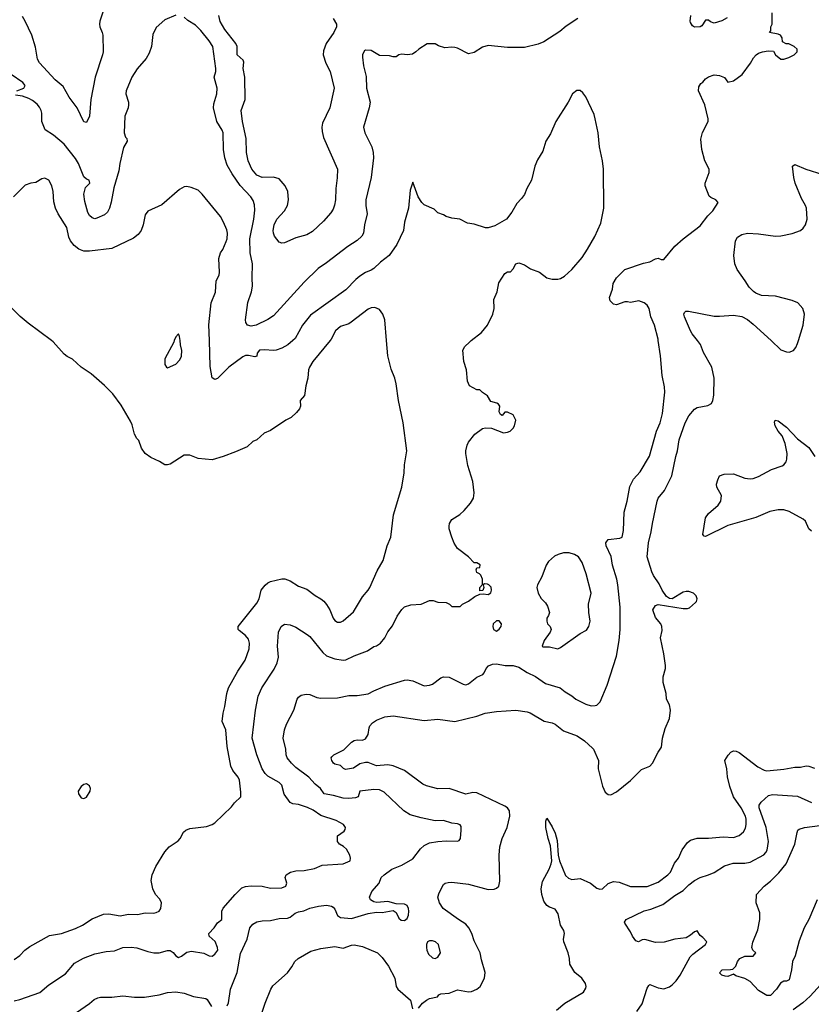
# Model space of a CAD drawing. Header units: inches. Extents: x 1771504 to 1971212, y 471788 to 643615.
# Tile 102 of 256: x 1880070 to 1885748, y 525242 to 532301. Entities that reach past the tile are written whole.
import ezdxf

# ---------------------------------------------------------------- set-up
doc = ezdxf.new("R2010")
doc.units = ezdxf.units.IN
doc.header["$MEASUREMENT"] = 0
doc.layers.add('B8582', color=7, linetype='Continuous')
doc.layers.add('B8583', color=7, linetype='Continuous')

msp = doc.modelspace()

# ---------------------------------------------------------------- linework, layer by layer
at = {"layer": 'B8582', "color": 5}
for points, elevation in [([(1880030, 525266.4), (1880070, 525275.3), (1880213.7, 525326.3), (1880278.8, 525381.2), (1880399, 525461), (1880463.7, 525536.3), (1880527.4, 525572.6), (1880610, 525604.9), (1880690, 525620.3), (1880750, 525624.2), (1880810, 525648.2), (1880870, 525651.7), (1880910, 525647.4), (1880990, 525619.5), (1881031.7, 525611.7), (1881070, 525610.3), (1881130, 525627.8), (1881150, 525627.4), (1881170, 525613.7), (1881190, 525590.3), (1881210, 525578), (1881230, 525586), (1881270, 525616.5), (1881303, 525623), (1881390, 525609), (1881430, 525590.2), (1881450, 525586.3), (1881470, 525601.5), (1881490.7, 525630), (1881489, 525650), (1881472.1, 525692.1), (1881429.7, 525730), (1881426.4, 525750), (1881463.8, 525790), (1881490, 525826.9), (1881519.8, 525850), (1881520.6, 525910), (1881529.4, 525930.6), (1881615.6, 526030), (1881664.1, 526075.9), (1881690, 526086.4), (1881730, 526091), (1881808.4, 526088.4), (1881870, 526074.9), (1881950, 526077.3), (1881979.3, 526090), (1881986, 526110), (1881973.2, 526150), (1881981.2, 526170), (1882013.2, 526190), (1882050, 526199), (1882110, 526201.3), (1882183.9, 526216.1), (1882239.6, 526240.4), (1882389.9, 526250.1), (1882440.5, 526270), (1882443.5, 526290), (1882437.2, 526310), (1882413.5, 526353.5), (1882393.5, 526373.5), (1882363.7, 526390), (1882349.3, 526410), (1882349, 526450), (1882396.3, 526483.7), (1882404.8, 526495.2), (1882407.3, 526510), (1882391.8, 526530), (1882339.2, 526559.2), (1882230, 526594.5), (1882174.2, 526634.2), (1882133.6, 526653.6), (1882070, 526675.4), (1882030, 526680.3), (1882010, 526689.7), (1881967.6, 526747.6), (1881950, 526812.8), (1881930, 526832.9), (1881850, 526876.4), (1881830, 526897.4), (1881809.8, 526930), (1881769.8, 527030), (1881738.4, 527150), (1881762.2, 527350), (1881779.7, 527450), (1881808, 527510), (1881894.4, 527645.6), (1881916.5, 527690), (1881926.8, 527730), (1881918, 527810), (1881926, 527910), (1881944.5, 527950), (1881970, 527968.2), (1882010, 527963.1), (1882050, 527946.7), (1882133.1, 527893.1), (1882150, 527878.4), (1882244, 527764), (1882270, 527740.7), (1882330, 527719.7), (1882390, 527710.2), (1882410, 527711.1), (1882470, 527741.3), (1882564.2, 527775.8), (1882610, 527807.3), (1882630, 527810.8), (1882659, 527830), (1882689.2, 527870), (1882710, 527911.3), (1882745.2, 527954.8), (1882776.5, 528023.5), (1882810, 528072), (1882830, 528091.3), (1882874.6, 528105.4), (1882950, 528111), (1883010, 528138), (1883036.9, 528136.9), (1883070, 528124.7), (1883130, 528122), (1883154, 528110), (1883170, 528094), (1883230, 528094), (1883246, 528110), (1883290, 528131.3), (1883334.6, 528165.4), (1883370, 528182), (1883395.3, 528184.7), (1883430, 528180.7), (1883450, 528192), (1883455.1, 528210), (1883451.8, 528231.8), (1883435.3, 528250), (1883426.4, 528253.6), (1883403.6, 528256.4), (1883394, 528250), (1883398, 528230), (1883391.6, 528208.4), (1883370, 528206), (1883369.3, 528230.7), (1883388.7, 528251.3), (1883389, 528290), (1883378, 528318), (1883369.1, 528329.1), (1883350, 528338), (1883343.1, 528356.9), (1883348.4, 528371.6), (1883370, 528374), (1883372.9, 528392.9), (1883350, 528408), (1883330, 528408), (1883289.1, 528449.1), (1883209.5, 528509.5), (1883187.2, 528547.2), (1883169.4, 528590), (1883149.3, 528650), (1883149.3, 528670.7), (1883154, 528690), (1883170, 528718), (1883226.8, 528753.2), (1883258, 528782), (1883304.1, 528835.9), (1883325.2, 528870), (1883329.3, 528910), (1883320.9, 528990), (1883284.1, 529104.1), (1883269, 529190), (1883269.1, 529210.9), (1883279, 529250), (1883290, 529272), (1883335.3, 529330), (1883390, 529370.8), (1883410, 529374.8), (1883453, 529373), (1883539.8, 529339.8), (1883570, 529342.8), (1883588, 529350), (1883610, 529372), (1883619, 529390), (1883628.7, 529430), (1883610, 529468), (1883570, 529488), (1883550, 529488), (1883530, 529464), (1883518, 529470), (1883509.4, 529490.6), (1883514, 529530), (1883503.7, 529543.7), (1883491.7, 529551.7), (1883450, 529564), (1883424.7, 529604.7), (1883390, 529628), (1883370, 529648), (1883350, 529648), (1883296.4, 529676.4), (1883282, 529710), (1883274, 529790), (1883255.3, 529850), (1883249.1, 529930.9), (1883262, 529958), (1883295.3, 529990), (1883308.2, 530000)], 460), ([(1880030, 525563), (1880070, 525592.4), (1880106, 525630), (1880142.5, 525657.5), (1880284.5, 525735.5), (1880370, 525750.3), (1880470, 525784.9), (1880520.7, 525810), (1880590, 525854), (1880670, 525887.1), (1880710, 525890.2), (1880790, 525876.9), (1880850, 525887.8), (1880914, 525886), (1880970, 525897.1), (1881030, 525895.3), (1881050, 525899.5), (1881069.3, 525910), (1881082.9, 525930), (1881086.6, 525970), (1881075.9, 525995.9), (1881044, 526030), (1881024, 526070), (1881013.2, 526130), (1881021.2, 526170), (1881046, 526230), (1881110, 526336), (1881142.7, 526370), (1881205.8, 526414.2), (1881221.2, 526430), (1881244.8, 526475.2), (1881262, 526490), (1881290, 526502), (1881410, 526517.3), (1881450, 526530.7), (1881470, 526544), (1881590, 526658.8), (1881610, 526686.8), (1881655.3, 526730), (1881657.2, 526762.8), (1881646.2, 526850), (1881637.7, 526870), (1881598.6, 526918.6), (1881583.8, 526950), (1881558.2, 527090), (1881547.8, 527210), (1881523.4, 527270), (1881529, 527330), (1881542, 527378), (1881555.6, 527470), (1881567.4, 527510), (1881635, 527630), (1881687.1, 527710), (1881715.8, 527790), (1881718.2, 527830), (1881710, 527860.7), (1881690, 527885.7), (1881643.1, 527923.1), (1881637.6, 527930), (1881638, 527950), (1881770, 528116.9), (1881786.6, 528150), (1881803.2, 528210), (1881830, 528246.5), (1881850, 528263.8), (1881870, 528273.6), (1881950, 528291.9), (1881971.7, 528291.7), (1882010, 528278.6), (1882070, 528239.1), (1882130, 528217.4), (1882190, 528172.8), (1882230.4, 528150), (1882252, 528132), (1882270, 528108), (1882293.7, 528070), (1882318, 528010), (1882330, 527994.4), (1882350, 527982.6), (1882370, 527982.6), (1882390, 527990.4), (1882464.7, 528055.3), (1882530, 528164.4), (1882569.7, 528210), (1882581.3, 528230), (1882633.3, 528350), (1882676.5, 528423.5), (1882705.6, 528530), (1882732, 528590), (1882752, 528750), (1882811.6, 528950), (1882826.6, 529053.4), (1882829.8, 529110), (1882846.3, 529210), (1882820.3, 529410), (1882787.2, 529570), (1882769.8, 529690), (1882759.8, 529730), (1882735.2, 529795.2), (1882710.8, 529890), (1882701.2, 530000)], 480), ([(1882297, 530000), (1882172.4, 529850), (1882148, 529810), (1882140.7, 529790), (1882136.3, 529730), (1882123.4, 529676.6), (1882113.7, 529606.3), (1882082, 529570), (1882084.7, 529530), (1882076, 529510), (1882055.9, 529484.1), (1882018, 529450), (1881978, 529430), (1881870, 529355.3), (1881824.5, 529335.5), (1881771.3, 529290), (1881742, 529278), (1881701.1, 529238.9), (1881617.7, 529202.3), (1881530, 529169.5), (1881450, 529146.6), (1881350, 529154), (1881290, 529179), (1881250, 529179), (1881150, 529115.3), (1881130, 529108.7), (1881110, 529108.7), (1881073.6, 529133.6), (1881010, 529162), (1880969, 529190), (1880944, 529230), (1880924, 529284), (1880910, 529298), (1880894, 529330), (1880877.2, 529397.2), (1880863.7, 529423.7), (1880798, 529538), (1880738.2, 529618.2), (1880679.3, 529679.3), (1880582.7, 529762.7), (1880510, 529809.7), (1880450, 529866.6), (1880410, 529886.2), (1880390, 529903.1), (1880310, 529992.1), (1880299.3, 530000)], 480), ([(1881178.8, 530000), (1881174.8, 529990), (1881112, 529870), (1881112, 529830), (1881122, 529810), (1881130, 529806), (1881190, 529831.3), (1881218, 529862), (1881231.3, 529888.7), (1881233.6, 529930), (1881223.7, 529970), (1881220.5, 530000)], 480), ([(1882028.6, 530000), (1881993.4, 529970), (1881950, 529947.2), (1881910, 529932.5), (1881890, 529929), (1881825.1, 529934.9), (1881790, 529932.2), (1881772.7, 529910), (1881770.4, 529889.6), (1881756.1, 529883.9), (1881710, 529894.3), (1881690, 529893.3), (1881670, 529884.5), (1881570.3, 529810), (1881490, 529727.6), (1881470, 529720.7), (1881450, 529733.2), (1881435.2, 529815.2), (1881430.3, 530000)], 460), ([(1881558.7, 525230), (1881567.3, 525252.7), (1881581.7, 525350), (1881628.9, 525470), (1881653.4, 525606.6), (1881702, 525710), (1881719.7, 525790), (1881742.8, 525817.2), (1881770, 525832.9), (1881810, 525841.5), (1881870, 525843.6), (1881930, 525857.6), (1881990, 525858.4), (1882010, 525866.7), (1882045.6, 525894.4), (1882070, 525904.6), (1882108.1, 525911.9), (1882150, 525930.4), (1882214, 525946), (1882270, 525952.8), (1882305.9, 525945.9), (1882317.8, 525937.8), (1882330, 525923), (1882350, 525879.5), (1882370, 525865), (1882450, 525856.4), (1882570, 525893.6), (1882630, 525902.5), (1882670, 525901.2), (1882750, 525915), (1882770, 525901.2), (1882790, 525860.3), (1882805.8, 525845.8), (1882830, 525843.8), (1882850, 525858.3), (1882858.6, 525881.4), (1882861.5, 525910), (1882859.8, 525930), (1882850, 525950.7), (1882830, 525959.8), (1882770, 525961.6), (1882710, 525978.8), (1882631.1, 525971.1), (1882610, 525976.3), (1882587.3, 525990), (1882579.5, 526010), (1882596.2, 526050), (1882647.6, 526110), (1882663.6, 526150), (1882684.2, 526170), (1882739.6, 526210), (1882810, 526239.1), (1882890, 526285.4), (1882944.2, 526355.8), (1882970, 526380.3), (1883010, 526398.7), (1883070, 526410.3), (1883130, 526413.7), (1883209.6, 526410.4), (1883222.9, 526417.1), (1883231.6, 526430), (1883237.4, 526490), (1883235.8, 526515.8), (1883230, 526529), (1883210, 526536.9), (1883170, 526539.7), (1883110, 526559.7), (1883050, 526558.5), (1882950, 526578), (1882870, 526600.4), (1882824.7, 526630), (1882683.1, 526763.1), (1882650, 526779.9), (1882610, 526782), (1882510.8, 526770), (1882497.3, 526730), (1882478.2, 526721.8), (1882430, 526716.8), (1882390, 526719.9), (1882319.7, 526739.7), (1882254, 526750), (1882226.9, 526790), (1882190, 526820.4), (1882144.4, 526870), (1882050, 526940.7), (1882020.7, 526970), (1881988.1, 527008.1), (1881981.8, 527030), (1881978.7, 527070), (1881960.8, 527150), (1881969.7, 527209.7), (1881984.2, 527250), (1882035.4, 527350), (1882060.5, 527430), (1882070, 527444.9), (1882090, 527459.3), (1882125.2, 527465.2), (1882150, 527463.8), (1882201.8, 527441.8), (1882230, 527436.9), (1882350, 527438.9), (1882430, 527454.7), (1882490, 527455), (1882570, 527467), (1882610, 527489.3), (1882690, 527522.4), (1882830, 527566.5), (1882850, 527568.9), (1882890, 527560.3), (1882970, 527526), (1883010, 527528.9), (1883030, 527538), (1883090, 527583.1), (1883110, 527590.4), (1883150, 527588.5), (1883250, 527536), (1883270, 527532.9), (1883290, 527539), (1883350, 527586.3), (1883392.5, 527607.5), (1883402, 527618), (1883414.7, 527650), (1883431.8, 527668.2), (1883460.5, 527679.5), (1883490, 527684), (1883551.4, 527671.4), (1883610.2, 527670.2), (1883650, 527658.9), (1883710, 527621.7), (1883770, 527591.7), (1883841.5, 527541.5), (1883946.8, 527510), (1883981.3, 527481.3), (1884030, 527454.4), (1884058, 527430), (1884130, 527392.9), (1884170, 527382), (1884196.6, 527383.4), (1884210, 527386), (1884233, 527410), (1884283.5, 527530), (1884350, 527738.8), (1884370.8, 527850), (1884376.8, 527930), (1884377.4, 528090), (1884360.8, 528250), (1884352.8, 528290), (1884321.5, 528390), (1884313.5, 528453.5), (1884276.2, 528530), (1884275.1, 528550), (1884290, 528574.8), (1884375.5, 528584.5), (1884391.8, 528590), (1884401.4, 528638.6), (1884406, 528770), (1884428.3, 528850), (1884445.6, 528954.4), (1884472.1, 529007.9), (1884520.2, 529059.8), (1884588.3, 529171.7), (1884637.4, 529350), (1884663, 529410), (1884681.4, 529478.6), (1884697.4, 529630), (1884695, 529670), (1884679.3, 529750), (1884667.4, 529890), (1884650, 530000)], 440), ([(1882930, 525213.4), (1882959.7, 525250), (1882987.5, 525272.5), (1883010, 525283.2), (1883065.6, 525294.4), (1883077, 525310), (1883090, 525316.5), (1883150, 525322), (1883210, 525346), (1883290, 525332), (1883310, 525333.7), (1883350, 525350.4), (1883373.6, 525370), (1883404.4, 525430), (1883408.4, 525470), (1883381.3, 525561.3), (1883373.3, 525610), (1883330, 525698), (1883312.2, 525750), (1883290.4, 525790.4), (1883270, 525816.2), (1883216.3, 525850), (1883107.6, 525930), (1883081.6, 525970), (1883069.6, 526010.4), (1883078.7, 526041.3), (1883110, 526101), (1883122, 526110), (1883144.4, 526115.6), (1883170, 526117), (1883290, 526104), (1883430, 526065), (1883472.8, 526067.2), (1883490, 526073.7), (1883507.8, 526090), (1883514.8, 526125.2), (1883509.8, 526310), (1883514.2, 526370), (1883530.6, 526430), (1883565.3, 526510), (1883585.6, 526590), (1883582.6, 526630), (1883568.7, 526650), (1883550, 526662.7), (1883350, 526757.8), (1883319.1, 526760.9), (1883270, 526748.8), (1883150, 526788.7), (1883070, 526786.4), (1882988.1, 526808.1), (1882960.9, 526820.9), (1882830, 526918.4), (1882750, 526952.5), (1882710, 526958.7), (1882630, 526952.4), (1882570, 526975.5), (1882550, 526974.6), (1882510, 526965.4), (1882464.3, 526935.7), (1882406, 526926), (1882392, 526932), (1882370, 526953.2), (1882330, 526964), (1882322, 526970), (1882309, 526990), (1882305.2, 527010), (1882310, 527016), (1882324, 527030), (1882394.2, 527065.8), (1882450, 527120.7), (1882470, 527134), (1882490, 527138), (1882530, 527136), (1882550, 527145.7), (1882570, 527176), (1882576.6, 527223.4), (1882582.6, 527237.4), (1882600.9, 527259.1), (1882630, 527278.9), (1882690, 527302.4), (1882749, 527309), (1882970, 527276.2), (1883070, 527285.3), (1883190.2, 527270.2), (1883350, 527307.8), (1883409.8, 527330.2), (1883490, 527341.7), (1883628.1, 527351.9), (1883710, 527339.7), (1883731.6, 527331.6), (1883831.8, 527271.8), (1883890, 527260.9), (1883910, 527251), (1883970, 527202.4), (1884067.6, 527167.6), (1884121.3, 527130), (1884177.6, 527077.6), (1884184.9, 527070), (1884221.5, 526990), (1884219.6, 526930), (1884250, 526806), (1884270, 526764), (1884290, 526746), (1884310, 526744.4), (1884350, 526764.9), (1884450, 526846), (1884530, 526924.9), (1884588.7, 526950), (1884609.5, 526970.5), (1884649.3, 527050), (1884673.6, 527086.4), (1884681.6, 527150), (1884700.7, 527219.3), (1884730, 527292), (1884737, 527350), (1884730, 527388), (1884709.5, 527429.5), (1884706, 527470), (1884684.5, 527550), (1884685.6, 527590), (1884702.4, 527650), (1884702.4, 527670), (1884690, 527755.3), (1884665.1, 527870), (1884677.9, 527922.1), (1884676.5, 527950), (1884668.6, 527968.6), (1884630, 528014.5), (1884612.2, 528070), (1884630, 528101.3), (1884650, 528108.7), (1884830, 528079.1), (1884860.2, 528079.8), (1884874.5, 528085.5), (1884918, 528122), (1884925.2, 528130), (1884929, 528150), (1884921.2, 528170), (1884904, 528190), (1884870, 528200.5), (1884850, 528201.1), (1884830, 528195.6), (1884750, 528148), (1884730, 528151.1), (1884710, 528165.6), (1884678.3, 528210), (1884656.3, 528256.3), (1884615.5, 528315.5), (1884603.5, 528343.5), (1884571.2, 528450), (1884579, 528550), (1884599.8, 528630), (1884607.7, 528690), (1884642.2, 528850), (1884649.7, 528870), (1884695, 528925), (1884746.4, 529030), (1884776.3, 529170), (1884789, 529210), (1884800.6, 529290), (1884842.8, 529410), (1884870, 529461.3), (1884910, 529508.7), (1884930, 529520.3), (1885005.1, 529534.9), (1885031.7, 529548.3), (1885042, 529570), (1885049.6, 529610), (1885051.9, 529730), (1885034, 529810), (1884974.9, 529914.9), (1884953, 529973), (1884931.7, 530000)], 420), ([(1885459.2, 530000), (1885530, 529934.9), (1885570, 529918.9), (1885590, 529917), (1885619.5, 529930), (1885636.9, 529950), (1885650, 529978.8), (1885656.4, 530000)], 420), ([(1885750, 528633), (1885730.4, 528650), (1885705.5, 528705.5), (1885690, 528719.9), (1885590, 528776.2), (1885550, 528786.6), (1885510, 528787.5), (1885450, 528774.9), (1885350, 528732.6), (1885150, 528674), (1884990, 528596.9), (1884979.3, 528599.3), (1884969.7, 528610), (1884990, 528730.4), (1885010, 528760.3), (1885079, 528821), (1885099.7, 528850), (1885103.7, 528890), (1885069.9, 528949.9), (1885068.8, 528970), (1885076.9, 529003.1), (1885090, 529030.3), (1885123.4, 529043.4), (1885190, 529045.3), (1885270, 529013.7), (1885308.6, 529008.6), (1885330, 529011.8), (1885370, 529026), (1885463.4, 529076.6), (1885538, 529102), (1885550.9, 529109.1), (1885566.6, 529130), (1885573.1, 529150), (1885575.3, 529190), (1885561.4, 529261.4), (1885537.8, 529317.8), (1885510, 529351.5), (1885488.7, 529390), (1885484.1, 529415.9), (1885488, 529430), (1885510, 529424.9), (1885570, 529379.5), (1885650, 529296.5), (1885730, 529233.4), (1885773.7, 529170)], 380), ([(1883919.6, 525200.4), (1883979.7, 525250), (1884113.6, 525330), (1884130, 525358), (1884132.4, 525370), (1884127.4, 525390), (1884101.5, 525430), (1884052.6, 525470), (1884015.1, 525530), (1884014, 525570), (1884003.6, 525610), (1883972, 525690), (1883969.6, 525710), (1883977.6, 525750), (1883973.3, 525770), (1883948, 525810), (1883931.2, 525890), (1883910, 525923.6), (1883870, 525938.5), (1883850, 525950.9), (1883830, 525980.5), (1883814.2, 526030), (1883811, 526070), (1883818.8, 526121.2), (1883867.1, 526210), (1883883.1, 526250), (1883886.2, 526270), (1883877.3, 526377.3), (1883860.7, 526430), (1883843.7, 526510), (1883844, 526556), (1883850, 526576), (1883890, 526514.9), (1883910.2, 526470), (1883924.1, 526415.9), (1883933, 526310), (1883941.6, 526270), (1883985.7, 526165.7), (1884006.3, 526146.3), (1884030, 526136.5), (1884090, 526143.7), (1884164.9, 526110), (1884210, 526074.9), (1884230, 526067.6), (1884250, 526070.7), (1884291, 526109), (1884330, 526122), (1884370, 526117), (1884450, 526086.7), (1884570, 526085.6), (1884650, 526117.8), (1884719.8, 526170), (1884736.8, 526190), (1884766.7, 526253.3), (1884796.2, 526290), (1884820.5, 526350), (1884859, 526401), (1884881.2, 526418.8), (1884930, 526433.8), (1885010, 526432.4), (1885116.6, 526443.4), (1885190, 526438.8), (1885230, 526452.2), (1885262.4, 526477.6), (1885275.5, 526504.5), (1885280.9, 526530), (1885280.6, 526570), (1885275.4, 526590), (1885245.5, 526650), (1885190.4, 526730.4), (1885163.6, 526803.6), (1885146.6, 526873.4), (1885141.2, 526930), (1885128.6, 526990), (1885150.9, 527029.1), (1885170, 527050.5), (1885190, 527058.4), (1885210, 527055.8), (1885230, 527047), (1885363.4, 526943.4), (1885410, 526920.2), (1885430, 526916.1), (1885550, 526928.1), (1885630, 526943.2), (1885670, 526941.3), (1885710, 526952.8), (1885730, 526950.2), (1885770, 526933.8)], 380), ([(1884496.2, 525190), (1884534.5, 525245.5), (1884570, 525358.8), (1884582.8, 525377.2), (1884590, 525383), (1884650, 525358.9), (1884690, 525353.1), (1884730, 525367.6), (1884750, 525381.1), (1884779.1, 525410), (1884808.4, 525450), (1884878.7, 525581.3), (1884898.3, 525601.7), (1884988.7, 525670), (1884998, 525690), (1884970, 525722), (1884950, 525735.3), (1884930, 525768), (1884910, 525760.9), (1884882.6, 525737.4), (1884850, 525719.1), (1884770, 525709.6), (1884692.5, 525687.5), (1884630, 525684.8), (1884553, 525707), (1884535.9, 525704.1), (1884508.9, 525688.9), (1884490, 525698), (1884465.2, 525730), (1884450, 525762), (1884410, 525824), (1884407, 525830), (1884420.9, 525850), (1884550, 525910.9), (1884596.8, 525923.2), (1884683.4, 525956.6), (1884770, 526021.1), (1884830, 526057.2), (1884870, 526098.5), (1884910, 526129.1), (1884950, 526150.3), (1885010.8, 526169.2), (1885050, 526187), (1885126.1, 526233.9), (1885187, 526253), (1885270, 526254.4), (1885310, 526261.3), (1885406.5, 526313.5), (1885422.6, 526330), (1885432.1, 526347.9), (1885440.8, 526410), (1885424.5, 526510), (1885374.4, 526650), (1885374.7, 526670), (1885387.8, 526692.2), (1885441.9, 526738.1), (1885470, 526746.7), (1885650, 526733.6), (1885749.4, 526689.4)], 360), ([(1885790.2, 525990), (1885730.1, 525849.9), (1885695.8, 525790), (1885662, 525698), (1885631.2, 525590), (1885612.9, 525550), (1885606, 525490), (1885590, 525418), (1885570, 525409), (1885550, 525408.7), (1885527.1, 525392.9), (1885498, 525350), (1885456, 525304), (1885430, 525306), (1885370, 525340.9), (1885310, 525406), (1885270, 525427.3), (1885205.4, 525445.4), (1885190, 525458), (1885150, 525441.2), (1885130, 525442.7), (1885106, 525450), (1885088.7, 525468.7), (1885108, 525490), (1885169.4, 525490.6), (1885185.2, 525494.8), (1885205.6, 525514.4), (1885219.3, 525550), (1885234.5, 525570), (1885270, 525588), (1885330, 525587.7), (1885349, 525610), (1885329.5, 525629.5), (1885321.1, 525650), (1885328.3, 525688.3), (1885363.2, 525776.8), (1885379.4, 525850), (1885378.5, 525898.5), (1885352.7, 525970), (1885354, 526030), (1885409.6, 526090), (1885454.6, 526125.4), (1885515.9, 526184.1), (1885568.1, 526250), (1885629.8, 526390), (1885646.6, 526473.4), (1885652.3, 526490), (1885661.4, 526498.6), (1885698, 526510), (1885810, 526523.9)], 340), ([(1881796.8, 525150), (1881829.8, 525250.2), (1881872.2, 525350), (1881886.5, 525373.5), (1881990, 525468.2), (1882022.9, 525510), (1882044.5, 525550), (1882066.6, 525570), (1882158.2, 525621.8), (1882230, 525641.1), (1882330, 525656.5), (1882390, 525645), (1882450, 525666), (1882470, 525668.7), (1882530, 525656.1), (1882637.6, 525610), (1882670, 525576.5), (1882715.6, 525515.6), (1882759.7, 525430), (1882771.5, 525370), (1882782.8, 525350), (1882872.4, 525272.4), (1882886.7, 525210)], 420), ([(1885839.4, 525410), (1885740, 525300), (1885687.7, 525252.3), (1885617.8, 525202.2)], 360), ([(1880476.9, 525183.1), (1880571.6, 525248.4), (1880603.8, 525276.2), (1880630, 525288.8), (1880650, 525293.7), (1880730, 525294), (1880810, 525302.6), (1880893.7, 525293.7), (1880966.3, 525293.7), (1881070, 525308.9), (1881130, 525325.7), (1881190, 525332.2), (1881250, 525322), (1881317.7, 525297.7), (1881404.7, 525284.7), (1881415.6, 525275.6), (1881445.4, 525225.4)], 440)]:
    msp.add_lwpolyline(points, dxfattribs=dict(at, elevation=elevation))
for points, elevation in [([(1883970, 528479.2), (1883932.1, 528467.9), (1883906, 528454), (1883863.2, 528416.8), (1883845.3, 528390), (1883814.4, 528305.6), (1883783, 528250), (1883779.1, 528230), (1883787.7, 528190), (1883810, 528151), (1883840.4, 528120.4), (1883856.4, 528096.4), (1883870.4, 528050), (1883864, 528030), (1883850.7, 528010), (1883850.7, 527990), (1883856, 527970), (1883876, 527950), (1883881, 527930), (1883874.8, 527910), (1883830.8, 527850), (1883818, 527810), (1883825.8, 527805.8), (1883870, 527804.2), (1883929.4, 527790.6), (1883950, 527799.1), (1884090, 527900.5), (1884135.2, 527924.8), (1884153.3, 527950), (1884162, 527990), (1884152.3, 528050), (1884149.4, 528110), (1884169.3, 528190), (1884132.7, 528327.3), (1884104.2, 528410), (1884077.4, 528450), (1884050, 528465.6), (1884010, 528478.8)], 460), ([(1883510, 527991.3), (1883489.2, 527990.8), (1883467.2, 527970), (1883463.7, 527950), (1883468.7, 527928.7), (1883490, 527918), (1883510, 527930.4), (1883522.6, 527950), (1883525.1, 527970)], 460), ([(1880550, 526822), (1880530, 526819), (1880510, 526802.7), (1880488.9, 526770), (1880493, 526750), (1880510, 526722.8), (1880530, 526717.3), (1880550, 526727.7), (1880576.2, 526770), (1880577, 526790), (1880570, 526808.7)], 520), ([(1883030, 525696.9), (1883010, 525696.2), (1882996, 525690), (1882988.2, 525671.8), (1882988.2, 525650), (1882990.7, 525630), (1883002, 525602), (1883030, 525576), (1883050, 525571), (1883070, 525581), (1883089.2, 525610), (1883074.5, 525670), (1883052.7, 525690)], 440)]:
    msp.add_lwpolyline(points, close=True, dxfattribs=dict(at, elevation=elevation))
at = {"layer": 'B8583', "color": 5}
for points, elevation in [([(1881190, 532333.2), (1881110, 532299), (1881050, 532244), (1881025.8, 532194.2), (1881014.9, 532110), (1880998.6, 532061.4), (1880976.7, 532023.3), (1880911.5, 531948.5), (1880873.7, 531890), (1880834.3, 531790), (1880831.6, 531770), (1880850.2, 531710), (1880851.5, 531690), (1880847.8, 531670), (1880823.6, 531610), (1880819.1, 531490), (1880830, 531458), (1880838, 531450), (1880840.7, 531430), (1880815.3, 531384.7), (1880789.1, 531270), (1880782.2, 531217.8), (1880744.7, 531095.3), (1880726.5, 530993.5), (1880714.3, 530950), (1880699, 530921), (1880678.7, 530901.3), (1880623, 530877), (1880610, 530874.2), (1880590, 530879.7), (1880570, 530898), (1880559.9, 530919.9), (1880536.6, 530996.6), (1880530.7, 531050), (1880543.1, 531096.9), (1880572, 531130), (1880569.5, 531149.5), (1880550, 531157.7), (1880530, 531175.1), (1880490.8, 531270), (1880470, 531306.3), (1880390, 531408.2), (1880312.2, 531472.2), (1880251.9, 531511.9), (1880229.7, 531570), (1880228.7, 531630), (1880223.8, 531650), (1880212.8, 531672.8), (1880194.7, 531694.7), (1880162, 531722), (1880135.8, 531735.8), (1880090, 531751.8), (1880039, 531759)], 440), ([(1880671.6, 532370), (1880643.9, 532290), (1880641.3, 532270), (1880645.5, 532250), (1880662.8, 532210), (1880666.3, 532190), (1880667.6, 532070), (1880664.6, 532050), (1880611.5, 531890), (1880580.9, 531730), (1880571.7, 531610), (1880550, 531564), (1880530, 531569.2), (1880482.6, 531670), (1880424.9, 531744.9), (1880382.7, 531822.7), (1880325.1, 531870), (1880211.6, 531991.6), (1880198.2, 532018.2), (1880184.2, 532104.2), (1880158, 532190), (1880110, 532289.6), (1880090, 532323.7)], 420), ([(1882318.9, 532310), (1882343.1, 532270), (1882342, 532250), (1882324.4, 532210), (1882269.1, 532130), (1882250, 532077.2), (1882247.1, 532050), (1882265.5, 531990), (1882296.5, 531930), (1882324.9, 531810), (1882293.4, 531670), (1882241.5, 531558.5), (1882236.1, 531530), (1882239, 531499), (1882250, 531457.3), (1882350.3, 531230), (1882347.5, 531167.5), (1882336.9, 531090), (1882335.3, 531010), (1882329, 530971), (1882318.2, 530941.8), (1882302.6, 530917.4), (1882250, 530857.6), (1882170, 530783.5), (1882130, 530758), (1882050, 530736.2), (1881970, 530702), (1881950, 530698), (1881930, 530706.6), (1881898.3, 530750), (1881889.8, 530770), (1881887.8, 530790), (1881895.8, 530830), (1881915.3, 530870), (1881970.5, 530929.5), (1881991.7, 530970), (1881998.4, 531010), (1881992.5, 531070), (1881975, 531110), (1881930, 531160.9), (1881890, 531172.9), (1881810, 531169.2), (1881770, 531187.4), (1881736.1, 531230), (1881709.1, 531290), (1881696.5, 531350), (1881695, 531450), (1881667.8, 531570), (1881658.5, 531650), (1881686.6, 531730), (1881683.9, 531890), (1881672.4, 531950), (1881677.1, 531997.1), (1881674, 532010), (1881629.8, 532049.8), (1881629.7, 532110), (1881620.4, 532130), (1881540.3, 532230), (1881507.1, 532287.1), (1881499.5, 532330)], 420), ([(1884650, 530000), (1884648.4, 530010), (1884623.5, 530110), (1884596.3, 530170), (1884585.1, 530230), (1884570, 530253.6), (1884549.3, 530270), (1884510, 530286), (1884450, 530272.7), (1884430, 530279.3), (1884410, 530278.4), (1884350, 530256.2), (1884330, 530260.9), (1884305.4, 530285.4), (1884299.6, 530310), (1884322, 530370), (1884327.3, 530410), (1884350, 530450.7), (1884410, 530510.4), (1884543.7, 530556.3), (1884590, 530565.3), (1884630, 530585.5), (1884650, 530590.6), (1884670, 530581), (1884690, 530581), (1884770, 530676.3), (1884830, 530730.5), (1884950, 530822.8), (1885004.9, 530895.1), (1885040.9, 530930), (1885079, 530990), (1885062, 531010), (1885026.6, 531026.6), (1885016.5, 531036.5), (1884986, 531110), (1884987.3, 531130), (1885015.6, 531204.4), (1885015.8, 531230), (1884983.6, 531290), (1884963.6, 531370), (1884955.5, 531444.5), (1884967.2, 531492.8), (1885009, 531570), (1885009, 531590), (1884984, 531690), (1884938, 531790), (1884940.4, 531819.6), (1884956.4, 531843.6), (1884970, 531852), (1884990, 531878), (1885010, 531891.3), (1885050, 531904.7), (1885090, 531901), (1885125.4, 531885.4), (1885150, 531852), (1885190, 531862.8), (1885252.6, 531907.4), (1885312.7, 531990), (1885332.3, 532027.7), (1885351.9, 532048.1), (1885370, 532060.7), (1885398, 532070), (1885438, 532078), (1885476, 532076), (1885492, 532050), (1885530, 532018), (1885550, 532018), (1885586, 532030), (1885626, 532050), (1885646, 532070), (1885646, 532090), (1885626, 532110), (1885587.3, 532127.3), (1885568.4, 532128.4), (1885542, 532142), (1885538, 532170), (1885526, 532190), (1885510, 532198), (1885448, 532210), (1885458, 532222), (1885458, 532250), (1885468, 532270), (1885466, 532350)], 440), ([(1885145.4, 532314.6), (1885106.4, 532293.6), (1885050, 532277.2), (1885025.6, 532285.6), (1885010, 532298), (1884990, 532298), (1884962, 532258), (1884950, 532248.7), (1884910, 532248), (1884896.4, 532256.4), (1884880.4, 532280.4), (1884878, 532290), (1884884, 532330)], 440), ([(1884074, 532310), (1883990, 532255.1), (1883943.8, 532216.2), (1883830, 532142), (1883790, 532124.5), (1883690, 532100.9), (1883570, 532101.6), (1883430, 532116.2), (1883390, 532104.5), (1883330, 532067), (1883290, 532057), (1883210, 532096), (1883190, 532101.2), (1883170, 532104), (1883120.2, 532100.2), (1883073.6, 532113.6), (1883050, 532128.7), (1882991.6, 532128.4), (1882932, 532090), (1882912, 532070), (1882886.4, 532053.6), (1882850, 532048.7), (1882810, 532054), (1882790, 532048.7), (1882770, 532035.3), (1882750, 532035.3), (1882723.1, 532043.1), (1882650, 532044), (1882590, 532079), (1882550, 532082), (1882542.8, 532077.2), (1882527.7, 532052.3), (1882527.7, 532032.3), (1882534.9, 531970), (1882554.7, 531894.7), (1882557.8, 531810), (1882584.2, 531710), (1882577.2, 531670), (1882534.9, 531530), (1882545.7, 531490), (1882595.3, 531390), (1882606.3, 531350), (1882608.7, 531311.3), (1882592.2, 531170), (1882552.2, 531010), (1882552.9, 530970), (1882562.8, 530910), (1882543.6, 530830), (1882535.3, 530770), (1882524.2, 530750), (1882490, 530718.9), (1882424.3, 530675.7), (1882270, 530557.2), (1882210, 530516.9), (1882110, 530419.7), (1881890, 530178.9), (1881850, 530151.3), (1881766.8, 530110), (1881730, 530104.2), (1881705.2, 530110), (1881691.6, 530130), (1881689.7, 530149.7), (1881706.3, 530273.7), (1881732.2, 530350), (1881739.7, 530390), (1881736.4, 530450), (1881739.2, 530550), (1881722.7, 530630), (1881720.7, 530730), (1881749.8, 530870), (1881756, 530936), (1881753.6, 530973.6), (1881743.7, 531003.7), (1881727.8, 531030), (1881651.9, 531111.9), (1881595, 531195), (1881558.5, 531258.5), (1881540.3, 531310), (1881531.8, 531370), (1881529, 531490), (1881522.9, 531510), (1881483.2, 531570), (1881459.1, 531670), (1881462.1, 531697.9), (1881483.4, 531770), (1881485.6, 531810), (1881464.6, 531890), (1881476.1, 531930), (1881477, 531950), (1881455.2, 532110), (1881430, 532149.7), (1881370, 532224.2), (1881330, 532261.6), (1881276.1, 532296.1), (1881250, 532319.3)], 440), ([(1880048.7, 531790), (1880099, 531810), (1880109.2, 531830), (1880092, 531850), (1880010, 531907.3)], 440), ([(1883308.2, 530000), (1883382.5, 530057.5), (1883425.2, 530110), (1883464, 530190), (1883473.2, 530230), (1883470, 530294), (1883494, 530350), (1883505.6, 530414.4), (1883550, 530482), (1883570, 530494), (1883590, 530494), (1883610, 530514), (1883628, 530550), (1883650, 530558), (1883690, 530544.7), (1883733.7, 530513.7), (1883798, 530490), (1883850.4, 530450.4), (1883890, 530440.5), (1883930, 530441.3), (1883950, 530446.7), (1883977, 530463), (1884030, 530510.4), (1884103.3, 530596.7), (1884143.8, 530656.2), (1884194.4, 530745.6), (1884237.5, 530842.5), (1884259.7, 530950), (1884256.5, 531230), (1884250, 531288.7), (1884229.8, 531390), (1884218.7, 531490), (1884198.5, 531590), (1884190, 531621.2), (1884130, 531748.7), (1884110, 531777.2), (1884090, 531792.3), (1884066, 531794), (1884034.8, 531770), (1884004, 531710), (1883915.8, 531570), (1883877.5, 531482.5), (1883844.9, 531430), (1883821.4, 531358.6), (1883784.7, 531295.3), (1883764.9, 531250), (1883740.7, 531150), (1883707.3, 531090), (1883690, 531048), (1883670, 531018), (1883636.9, 530983.1), (1883599.8, 530920.2), (1883562, 530870), (1883478, 530822), (1883430, 530808.7), (1883410, 530808), (1883330, 530835.3), (1883283.1, 530843.1), (1883226, 530870), (1883170, 530877.2), (1883130, 530889), (1883110, 530902), (1883070, 530915.3), (1883042, 530942), (1882970, 530974), (1882954, 530990), (1882929.3, 531030), (1882890, 531135.3), (1882870, 531078), (1882859.7, 530950), (1882830.3, 530850), (1882822.3, 530790), (1882774.6, 530690), (1882720.3, 530610), (1882657, 530563), (1882610, 530516.9), (1882590, 530504.4), (1882550, 530489.7), (1882510, 530463.1), (1882480.9, 530439.1), (1882410, 530365.1), (1882156.3, 530183.7), (1882099, 530110), (1882045.5, 530014.5), (1882028.6, 530000)], 460), ([(1885656.4, 530000), (1885689.8, 530110), (1885699.2, 530190), (1885688.3, 530230), (1885651.2, 530270), (1885610, 530288.4), (1885490, 530318), (1885390, 530324.2), (1885350, 530339.7), (1885332.2, 530352.2), (1885302.6, 530382.6), (1885274.2, 530430), (1885215, 530510), (1885199.3, 530550), (1885192.4, 530610), (1885203.9, 530716.1), (1885219.3, 530740.7), (1885250, 530760.9), (1885290, 530771.3), (1885370, 530766.2), (1885490, 530750.2), (1885530, 530751.3), (1885610, 530767.3), (1885670, 530789.1), (1885690, 530805.3), (1885707.1, 530830), (1885719.2, 530870), (1885712.9, 530950), (1885706.9, 530970), (1885678.6, 531018.6), (1885632.2, 531130), (1885622.2, 531170), (1885613.2, 531250), (1885630, 531264), (1885709.3, 531229.3), (1885830, 531190.3)], 420), ([(1881430.3, 530000), (1881427.4, 530112.6), (1881444.4, 530270), (1881473.6, 530346.4), (1881479.8, 530430), (1881500.4, 530470), (1881504.1, 530490), (1881497.4, 530590), (1881509.8, 530630), (1881527.3, 530652.7), (1881551.5, 530710), (1881557.3, 530730), (1881559.8, 530770), (1881554.6, 530794.6), (1881532.2, 530850), (1881509.7, 530890), (1881378.4, 531050), (1881350, 531078), (1881298.9, 531098.9), (1881270, 531104.5), (1881250, 531102), (1881216.4, 531083.6), (1881090, 530973.2), (1880990, 530929.2), (1880970, 530902), (1880955.8, 530830), (1880940.3, 530790), (1880919.2, 530760.8), (1880885.9, 530734.1), (1880730, 530659.7), (1880570, 530642.4), (1880530, 530642.7), (1880495, 530655), (1880461.6, 530681.6), (1880434.6, 530714.6), (1880422.7, 530742.7), (1880408.4, 530810), (1880345.1, 530910), (1880327.3, 530950), (1880315.3, 530995.3), (1880309.4, 531070), (1880300.9, 531110), (1880279, 531150), (1880250, 531164), (1880230, 531159), (1880186.4, 531133.6), (1880149, 531129), (1880110, 531115.1), (1880026.4, 531030)], 460), ([(1880299.3, 530000), (1880130, 530125.1), (1880074.2, 530174.2), (1880000, 530246.8)], 480), ([(1882701.2, 530000), (1882688.3, 530148.3), (1882674.5, 530190), (1882650, 530222.7), (1882616.6, 530236.6), (1882590, 530235.6), (1882570, 530225.1), (1882448.6, 530131.4), (1882430, 530119.7), (1882370, 530101.4), (1882334.3, 530070), (1882305.3, 530010), (1882297, 530000)], 480), ([(1884931.7, 530000), (1884892.2, 530050), (1884881.4, 530070), (1884838.3, 530170), (1884834, 530190), (1884837.5, 530202.5), (1884848, 530212), (1884867.8, 530212.2), (1885050, 530176.1), (1885090, 530174.9), (1885190, 530183.6), (1885250, 530173.4), (1885290, 530151.8), (1885330, 530118.7), (1885459.2, 530000)], 420), ([(1881220.5, 530000), (1881217.2, 530030), (1881210, 530048), (1881190, 530028), (1881178.8, 530000)], 480)]:
    msp.add_lwpolyline(points, dxfattribs=dict(at, elevation=elevation))

doc.saveas('drawing.dxf')
